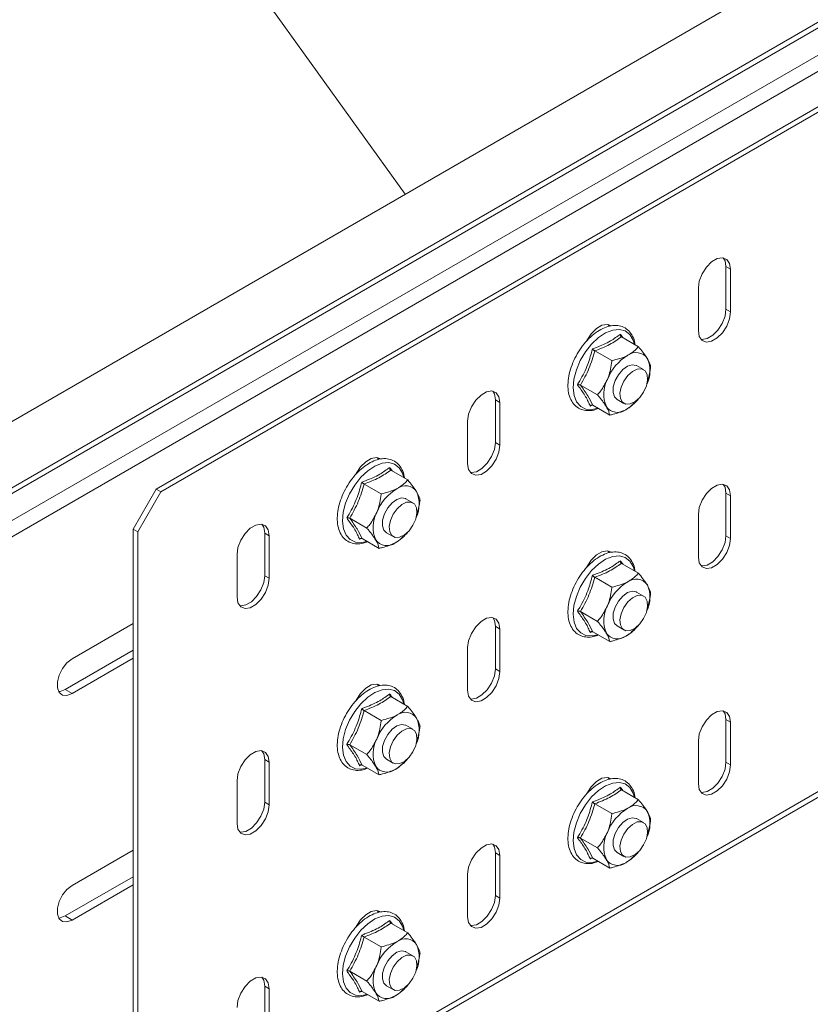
# Model space of a CAD drawing. Header units: millimetres. Extents: x -494 to 3219, y -845 to 19.
# Tile 9 of 21: x 1953 to 2074, y -728 to -578. Entities that reach past the tile are written whole.
import ezdxf

# ---------------------------------------------------------------- set-up
doc = ezdxf.new("R2010")
doc.units = ezdxf.units.MM

msp = doc.modelspace()

# ---------------------------------------------------------------- linework, layer by layer
at = {"color": 7, "linetype": 'Continuous', "lineweight": 15}
for p, q in [((1953.15, -522.85), (2011.6, -604.31)), ((2072.58, -569.11), (1875.06, -683.14)), ((2075.44, -590.62), (1973.46, -649.49)), ((2076.15, -591.03), (1974.17, -649.89)), ((2060.79, -615.4), (2060.79, -621.94)), ((2061.5, -615.81), (2061.5, -622.34)), ((2056.55, -625.2), (2056.55, -618.67)), ((2042.71, -624.27), (2042.88, -624.53)), ((2044.76, -626.17), (2047.37, -627.68)), ((2040.68, -628.31), (2043.29, -629.81)), ((2048.15, -631.18), (2047.09, -630.56)), ((2038.48, -633.55), (2041.09, -635.06)), ((2048.9, -632.7), (2048.91, -632.65)), ((2025.44, -635.81), (2025.44, -642.35)), ((2026.14, -636.22), (2026.14, -642.75)), ((2040.3, -636.63), (2039.98, -636.77)), ((2040.36, -636.65), (2042.96, -638.16)), ((2044.09, -635.76), (2045.15, -636.37)), ((2046.7, -636.4), (2046.84, -636.26)), ((2021.19, -645.61), (2021.19, -639.08)), ((2007.35, -644.68), (2007.52, -644.94)), ((2009.41, -646.58), (2012.01, -648.09)), ((2005.33, -648.72), (2007.93, -650.22)), ((1969.93, -655.61), (1973.46, -649.49)), ((1974.17, -649.89), (1970.64, -656.02)), ((1973.46, -649.49), (1974.17, -649.89)), ((2060.79, -650.11), (2060.79, -656.64)), ((2012.79, -651.59), (2011.73, -650.97)), ((2061.5, -650.52), (2061.5, -657.05)), ((2013.54, -653.11), (2013.55, -653.06)), ((2003.13, -653.96), (2005.73, -655.47)), ((2056.55, -659.9), (2056.55, -653.37)), ((1970.64, -656.02), (1969.93, -655.61)), ((1969.93, -755.64), (1969.93, -655.61)), ((1970.64, -756.04), (1970.64, -656.02)), ((1990.08, -656.22), (1990.08, -662.76)), ((2008.73, -656.17), (2009.8, -656.78)), ((1990.79, -656.63), (1990.79, -663.16)), ((2004.94, -657.04), (2004.63, -657.18)), ((2005, -657.06), (2007.61, -658.57)), ((2011.34, -656.82), (2011.49, -656.67)), ((2042.71, -658.98), (2042.88, -659.23)), ((1985.84, -666.02), (1985.84, -659.49)), ((2044.76, -660.87), (2047.37, -662.38)), ((2040.68, -663.01), (2043.29, -664.52)), ((2048.15, -665.88), (2047.09, -665.27)), ((2038.48, -668.25), (2041.09, -669.76)), ((2048.9, -667.4), (2048.91, -667.36)), ((1969.93, -670.1), (1960.57, -675.51)), ((2025.44, -670.52), (2025.44, -677.05)), ((2026.14, -670.93), (2026.14, -677.46)), ((2040.3, -671.34), (2039.98, -671.47)), ((2040.36, -671.36), (2042.96, -672.86)), ((2044.09, -670.46), (2045.15, -671.07)), ((2046.7, -671.11), (2046.84, -670.96)), ((1959.51, -680.2), (1969.93, -674.19)), ((2021.19, -680.32), (2021.19, -673.78)), ((1960.57, -680.81), (1969.93, -675.41)), ((2007.35, -679.39), (2007.52, -679.64)), ((2009.41, -681.28), (2012.01, -682.79)), ((2005.33, -683.42), (2007.93, -684.93)), ((2060.79, -684.81), (2060.79, -691.34)), ((2012.79, -686.29), (2011.73, -685.68)), ((2061.5, -685.22), (2061.5, -691.75)), ((2013.54, -687.81), (2013.55, -687.77)), ((2003.13, -688.66), (2005.73, -690.17)), ((2056.55, -694.61), (2056.55, -688.08)), ((1990.08, -690.93), (1990.08, -697.46)), ((2008.73, -690.87), (2009.8, -691.48)), ((1990.79, -691.34), (1990.79, -697.87)), ((2004.94, -691.75), (2004.63, -691.88)), ((2005, -691.77), (2007.61, -693.27)), ((2011.34, -691.52), (2011.49, -691.37)), ((2042.71, -693.68), (2042.88, -693.94)), ((1985.84, -700.73), (1985.84, -694.19)), ((1970.12, -757.19), (2075.48, -696.37)), ((2044.76, -695.58), (2047.37, -697.08)), ((2040.68, -697.72), (2043.29, -699.22)), ((2048.15, -700.58), (2047.09, -699.97)), ((2038.48, -702.96), (2041.09, -704.46)), ((2048.9, -702.1), (2048.91, -702.06)), ((1969.93, -704.81), (1960.57, -710.21)), ((2025.44, -705.22), (2025.44, -711.75)), ((2026.14, -705.63), (2026.14, -712.16)), ((2040.3, -706.04), (2039.98, -706.17)), ((2044.09, -705.17), (2045.15, -705.78)), ((2046.7, -705.81), (2046.84, -705.66)), ((2040.36, -706.06), (2042.96, -707.56)), ((1959.51, -714.9), (1969.93, -708.89)), ((2021.19, -715.02), (2021.19, -708.49)), ((1960.57, -715.52), (1969.93, -710.11)), ((2007.35, -714.09), (2007.52, -714.35)), ((2009.41, -715.99), (2012.01, -717.49)), ((2005.33, -718.13), (2007.93, -719.63)), ((2012.79, -720.99), (2011.73, -720.38)), ((2013.54, -722.51), (2013.55, -722.47)), ((2003.13, -723.37), (2005.73, -724.87)), ((1990.08, -725.63), (1990.08, -732.16)), ((2008.73, -725.58), (2009.8, -726.19)), ((1990.79, -726.04), (1990.79, -732.57)), ((2004.94, -726.45), (2004.63, -726.58)), ((2005, -726.47), (2007.61, -727.97)), ((2011.34, -726.22), (2011.49, -726.07))]:
    msp.add_line(p, q, dxfattribs=at)
at = {"color": 7, "linetype": 'Continuous', "lineweight": 0}
for p, q in [((1880.12, -690.38), (2075.54, -577.57)), ((1879.22, -691.81), (2075.01, -578.78)), ((1880.28, -695.34), (2075.64, -582.57)), ((1881.2, -697.28), (2076.17, -584.73)), ((2060.79, -615.4), (2061.5, -615.81)), ((2060.79, -621.94), (2061.5, -622.34)), ((2025.44, -635.81), (2026.14, -636.22)), ((2025.44, -642.35), (2026.14, -642.75)), ((2060.79, -650.11), (2061.5, -650.52)), ((1990.08, -656.22), (1990.79, -656.63)), ((2060.79, -656.64), (2061.5, -657.05)), ((1990.08, -662.76), (1990.79, -663.16)), ((2025.44, -670.52), (2026.14, -670.93)), ((2025.44, -677.05), (2026.14, -677.46)), ((1959.51, -680.2), (1960.57, -680.81)), ((2060.79, -684.81), (2061.5, -685.22)), ((1990.08, -690.93), (1990.79, -691.34)), ((2060.79, -691.34), (2061.5, -691.75)), ((2076, -695.22), (1970.64, -756.04)), ((1990.08, -697.46), (1990.79, -697.87)), ((2025.44, -705.22), (2026.14, -705.63)), ((2025.44, -711.75), (2026.14, -712.16)), ((1959.51, -714.9), (1960.57, -715.52)), ((1990.08, -725.63), (1990.79, -726.04))]:
    msp.add_line(p, q, dxfattribs=at)
at = {"color": 7, "linetype": 'Continuous', "lineweight": 15, "flags": 128}
for points in [[(2056.55, -618.67), (2056.7, -617.61), (2057.13, -616.5), (2057.79, -615.48), (2058.59, -614.67), (2059.45, -614.18), (2060.26, -614.05), (2060.92, -614.31), (2061.35, -614.92), (2061.5, -615.81)], [(2060.38, -614.07), (2060.64, -614.51), (2060.79, -615.4)], [(2061.5, -622.34), (2061.35, -623.41), (2060.92, -624.52), (2060.26, -625.53), (2059.45, -626.34), (2058.59, -626.84), (2057.79, -626.96), (2057.13, -626.7), (2056.7, -626.09), (2056.55, -625.2)], [(2060.79, -621.94), (2060.64, -623), (2060.21, -624.11), (2059.56, -625.13), (2058.75, -625.93), (2057.89, -626.43), (2057.08, -626.55), (2056.96, -626.54)], [(2039.39, -626.82), (2039.45, -626.7), (2040.11, -625.69), (2040.92, -624.88), (2041.78, -624.38), (2042.58, -624.26), (2043.1, -624.41)], [(2047.09, -630.56), (2047.03, -630.53), (2046.41, -630.43), (2045.69, -630.66), (2044.96, -631.19), (2044.3, -631.96), (2043.8, -632.87), (2043.52, -633.82), (2043.49, -634.69), (2043.71, -635.38), (2044.09, -635.76)], [(2047.56, -635.46), (2046.85, -636.09), (2046.12, -636.45), (2045.45, -636.49), (2044.92, -636.19), (2044.61, -635.61), (2044.54, -634.8), (2044.72, -633.87), (2045.14, -632.93), (2045.74, -632.09), (2046.45, -631.45), (2047.18, -631.1), (2047.85, -631.06), (2048.38, -631.35), (2048.69, -631.94), (2048.77, -632.74), (2048.58, -633.67), (2048.16, -634.62), (2047.56, -635.46)], [(2021.19, -639.08), (2021.34, -638.02), (2021.77, -636.91), (2022.43, -635.89), (2023.24, -635.08), (2024.1, -634.59), (2024.91, -634.46), (2025.57, -634.72), (2025.99, -635.33), (2026.14, -636.22)], [(2025.03, -634.48), (2025.29, -634.92), (2025.44, -635.81)], [(2025.44, -642.35), (2025.29, -643.41), (2024.86, -644.52), (2024.2, -645.54), (2023.39, -646.34), (2022.53, -646.84), (2021.72, -646.96), (2021.6, -646.95)], [(2026.14, -642.75), (2025.99, -643.82), (2025.57, -644.93), (2024.91, -645.94), (2024.1, -646.75), (2023.24, -647.25), (2022.43, -647.37), (2021.77, -647.11), (2021.34, -646.5), (2021.19, -645.61)], [(2004.04, -647.23), (2004.1, -647.11), (2004.75, -646.1), (2005.56, -645.29), (2006.42, -644.79), (2007.23, -644.67), (2007.74, -644.82)], [(2056.55, -653.37), (2056.7, -652.31), (2057.13, -651.2), (2057.79, -650.18), (2058.59, -649.38), (2059.45, -648.88), (2060.26, -648.75), (2060.92, -649.01), (2061.35, -649.62), (2061.5, -650.52)], [(2060.38, -648.77), (2060.64, -649.22), (2060.79, -650.11)], [(2011.73, -650.97), (2011.67, -650.94), (2011.05, -650.84), (2010.33, -651.07), (2009.6, -651.6), (2008.95, -652.37), (2008.45, -653.28), (2008.16, -654.23), (2008.13, -655.1), (2008.35, -655.79), (2008.73, -656.17)], [(2012.21, -655.87), (2011.5, -656.5), (2010.76, -656.86), (2010.09, -656.9), (2009.57, -656.6), (2009.25, -656.02), (2009.18, -655.21), (2009.36, -654.28), (2009.78, -653.34), (2010.38, -652.5), (2011.09, -651.86), (2011.83, -651.51), (2012.5, -651.47), (2013.02, -651.76), (2013.34, -652.35), (2013.41, -653.15), (2013.23, -654.08), (2012.81, -655.03), (2012.21, -655.87)], [(1985.84, -659.49), (1985.99, -658.43), (1986.42, -657.32), (1987.08, -656.3), (1987.88, -655.49), (1988.74, -655), (1989.55, -654.87), (1990.21, -655.13), (1990.64, -655.74), (1990.79, -656.63)], [(1989.67, -654.89), (1989.93, -655.33), (1990.08, -656.22)], [(2061.5, -657.05), (2061.35, -658.11), (2060.92, -659.22), (2060.26, -660.24), (2059.45, -661.04), (2058.59, -661.54), (2057.79, -661.67), (2057.13, -661.41), (2056.7, -660.8), (2056.55, -659.9)], [(2060.79, -656.64), (2060.64, -657.7), (2060.21, -658.81), (2059.56, -659.83), (2058.75, -660.63), (2057.89, -661.13), (2057.08, -661.26), (2056.96, -661.24)], [(2039.39, -661.53), (2039.45, -661.41), (2040.11, -660.39), (2040.92, -659.58), (2041.78, -659.09), (2042.58, -658.96), (2043.1, -659.12)], [(1990.79, -663.16), (1990.64, -664.23), (1990.21, -665.34), (1989.55, -666.35), (1988.74, -667.16), (1987.88, -667.66), (1987.08, -667.78), (1986.42, -667.53), (1985.99, -666.91), (1985.84, -666.02)], [(1990.08, -662.76), (1989.93, -663.82), (1989.5, -664.93), (1988.84, -665.95), (1988.04, -666.75), (1987.18, -667.25), (1986.37, -667.37), (1986.25, -667.36)], [(2047.09, -665.27), (2047.03, -665.23), (2046.41, -665.13), (2045.69, -665.36), (2044.96, -665.89), (2044.3, -666.66), (2043.8, -667.58), (2043.52, -668.52), (2043.49, -669.39), (2043.71, -670.08), (2044.09, -670.46)], [(2047.56, -670.16), (2046.85, -670.8), (2046.12, -671.15), (2045.45, -671.19), (2044.92, -670.9), (2044.61, -670.31), (2044.54, -669.51), (2044.72, -668.58), (2045.14, -667.63), (2045.74, -666.79), (2046.45, -666.16), (2047.18, -665.8), (2047.85, -665.76), (2048.38, -666.06), (2048.69, -666.64), (2048.77, -667.45), (2048.58, -668.38), (2048.16, -669.32), (2047.56, -670.16)], [(2021.19, -673.78), (2021.34, -672.72), (2021.77, -671.61), (2022.43, -670.59), (2023.24, -669.79), (2024.1, -669.29), (2024.91, -669.16), (2025.57, -669.42), (2025.99, -670.03), (2026.14, -670.93)], [(2025.03, -669.18), (2025.29, -669.63), (2025.44, -670.52)], [(1960.57, -675.51), (1959.78, -676.12), (1959.09, -676.98), (1958.58, -677.98), (1958.31, -679.01), (1958.31, -679.93), (1958.58, -680.64), (1959.09, -681.05), (1959.78, -681.11), (1960.57, -680.81)], [(2025.44, -677.05), (2025.29, -678.11), (2024.86, -679.22), (2024.2, -680.24), (2023.39, -681.04), (2022.53, -681.54), (2021.72, -681.67), (2021.6, -681.65)], [(2026.14, -677.46), (2025.99, -678.52), (2025.57, -679.63), (2024.91, -680.65), (2024.1, -681.45), (2023.24, -681.95), (2022.43, -682.08), (2021.77, -681.82), (2021.34, -681.21), (2021.19, -680.32)], [(1958.5, -680.51), (1958.72, -680.5), (1959.51, -680.2)], [(2004.04, -681.94), (2004.1, -681.82), (2004.75, -680.8), (2005.56, -679.99), (2006.42, -679.5), (2007.23, -679.37), (2007.74, -679.53)], [(2056.55, -688.08), (2056.7, -687.01), (2057.13, -685.9), (2057.79, -684.89), (2058.59, -684.08), (2059.45, -683.58), (2060.26, -683.46), (2060.92, -683.72), (2061.35, -684.33), (2061.5, -685.22)], [(2060.38, -683.47), (2060.64, -683.92), (2060.79, -684.81)], [(2011.73, -685.68), (2011.67, -685.64), (2011.05, -685.54), (2010.33, -685.77), (2009.6, -686.3), (2008.95, -687.07), (2008.45, -687.99), (2008.16, -688.93), (2008.13, -689.8), (2008.35, -690.49), (2008.73, -690.87)], [(2012.21, -690.57), (2011.5, -691.21), (2010.76, -691.56), (2010.09, -691.6), (2009.57, -691.31), (2009.25, -690.72), (2009.18, -689.92), (2009.36, -688.99), (2009.78, -688.04), (2010.38, -687.2), (2011.09, -686.57), (2011.83, -686.21), (2012.5, -686.17), (2013.02, -686.47), (2013.34, -687.05), (2013.41, -687.86), (2013.23, -688.79), (2012.81, -689.73), (2012.21, -690.57)], [(1985.84, -694.19), (1985.99, -693.13), (1986.42, -692.02), (1987.08, -691), (1987.88, -690.2), (1988.74, -689.7), (1989.55, -689.57), (1990.21, -689.83), (1990.64, -690.44), (1990.79, -691.34)], [(1989.67, -689.59), (1989.93, -690.04), (1990.08, -690.93)], [(2061.5, -691.75), (2061.35, -692.81), (2060.92, -693.92), (2060.26, -694.94), (2059.45, -695.75), (2058.59, -696.24), (2057.79, -696.37), (2057.13, -696.11), (2056.7, -695.5), (2056.55, -694.61)], [(2060.79, -691.34), (2060.64, -692.41), (2060.21, -693.51), (2059.56, -694.53), (2058.75, -695.34), (2057.89, -695.83), (2057.08, -695.96), (2056.96, -695.94)], [(2039.39, -696.23), (2039.45, -696.11), (2040.11, -695.09), (2040.92, -694.29), (2041.78, -693.79), (2042.58, -693.66), (2043.1, -693.82)], [(1990.79, -697.87), (1990.64, -698.93), (1990.21, -700.04), (1989.55, -701.06), (1988.74, -701.86), (1987.88, -702.36), (1987.08, -702.49), (1986.42, -702.23), (1985.99, -701.62), (1985.84, -700.73)], [(1990.08, -697.46), (1989.93, -698.52), (1989.5, -699.63), (1988.84, -700.65), (1988.04, -701.45), (1987.18, -701.95), (1986.37, -702.08), (1986.25, -702.06)], [(2047.09, -699.97), (2047.03, -699.94), (2046.41, -699.84), (2045.69, -700.06), (2044.96, -700.6), (2044.3, -701.36), (2043.8, -702.28), (2043.52, -703.23), (2043.49, -704.1), (2043.71, -704.78), (2044.09, -705.17)], [(2047.56, -704.86), (2046.85, -705.5), (2046.12, -705.86), (2045.45, -705.89), (2044.92, -705.6), (2044.61, -705.01), (2044.54, -704.21), (2044.72, -703.28), (2045.14, -702.34), (2045.74, -701.5), (2046.45, -700.86), (2047.18, -700.5), (2047.85, -700.47), (2048.38, -700.76), (2048.69, -701.34), (2048.77, -702.15), (2048.58, -703.08), (2048.16, -704.02), (2047.56, -704.86)], [(2021.19, -708.49), (2021.34, -707.42), (2021.77, -706.31), (2022.43, -705.3), (2023.24, -704.49), (2024.1, -703.99), (2024.91, -703.87), (2025.57, -704.13), (2025.99, -704.74), (2026.14, -705.63)], [(2025.03, -703.88), (2025.29, -704.33), (2025.44, -705.22)], [(1960.57, -710.21), (1959.78, -710.82), (1959.09, -711.68), (1958.58, -712.69), (1958.31, -713.71), (1958.31, -714.63), (1958.58, -715.34), (1959.09, -715.75), (1959.78, -715.81), (1960.57, -715.52)], [(2025.44, -711.75), (2025.29, -712.82), (2024.86, -713.92), (2024.2, -714.94), (2023.39, -715.75), (2022.53, -716.24), (2021.72, -716.37), (2021.6, -716.35)], [(2026.14, -712.16), (2025.99, -713.22), (2025.57, -714.33), (2024.91, -715.35), (2024.1, -716.16), (2023.24, -716.65), (2022.43, -716.78), (2021.77, -716.52), (2021.34, -715.91), (2021.19, -715.02)], [(1958.5, -715.22), (1958.72, -715.2), (1959.51, -714.9)], [(2004.04, -716.64), (2004.1, -716.52), (2004.75, -715.5), (2005.56, -714.7), (2006.42, -714.2), (2007.23, -714.07), (2007.74, -714.23)], [(2011.73, -720.38), (2011.67, -720.35), (2011.05, -720.25), (2010.33, -720.47), (2009.6, -721.01), (2008.95, -721.77), (2008.45, -722.69), (2008.16, -723.64), (2008.13, -724.51), (2008.35, -725.19), (2008.73, -725.58)], [(2012.21, -725.27), (2011.5, -725.91), (2010.76, -726.27), (2010.09, -726.3), (2009.57, -726.01), (2009.25, -725.43), (2009.18, -724.62), (2009.36, -723.69), (2009.78, -722.75), (2010.38, -721.91), (2011.09, -721.27), (2011.83, -720.91), (2012.5, -720.88), (2013.02, -721.17), (2013.34, -721.75), (2013.41, -722.56), (2013.23, -723.49), (2012.81, -724.43), (2012.21, -725.27)], [(1985.84, -728.9), (1985.99, -727.83), (1986.42, -726.72), (1987.08, -725.71), (1987.88, -724.9), (1988.74, -724.4), (1989.55, -724.28), (1990.21, -724.54), (1990.64, -725.15), (1990.79, -726.04)], [(1989.67, -724.29), (1989.93, -724.74), (1990.08, -725.63)]]:
    msp.add_lwpolyline(points, dxfattribs=at)
at = {"color": 7, "linetype": 'Continuous', "lineweight": 0, "flags": 128}
for points in [[(2046.78, -627.34), (2046.57, -626.65), (2046.07, -625.81), (2045.35, -625.26), (2044.45, -625.03), (2043.43, -625.13), (2042.34, -625.55), (2041.24, -626.27), (2040.19, -627.26), (2039.24, -628.46), (2038.44, -629.81), (2037.85, -631.23), (2037.48, -632.64), (2037.37, -633.98), (2037.51, -635.16), (2037.9, -636.13), (2038.52, -636.83), (2039.33, -637.22), (2040.3, -637.29), (2041.14, -637.1)], [(2011.42, -647.75), (2011.22, -647.06), (2010.71, -646.22), (2009.99, -645.67), (2009.1, -645.44), (2008.08, -645.54), (2006.99, -645.96), (2005.89, -646.68), (2004.83, -647.67), (2003.88, -648.87), (2003.09, -650.22), (2002.49, -651.64), (2002.13, -653.05), (2002.01, -654.39), (2002.16, -655.57), (2002.55, -656.54), (2003.16, -657.24), (2003.98, -657.63), (2004.94, -657.7), (2005.78, -657.51)], [(2046.78, -662.04), (2046.57, -661.35), (2046.07, -660.51), (2045.35, -659.96), (2044.45, -659.73), (2043.43, -659.83), (2042.34, -660.25), (2041.24, -660.98), (2040.19, -661.97), (2039.24, -663.17), (2038.44, -664.51), (2037.85, -665.93), (2037.48, -667.34), (2037.37, -668.68), (2037.51, -669.86), (2037.9, -670.83), (2038.52, -671.53), (2039.33, -671.92), (2040.3, -671.99), (2041.14, -671.81)], [(2011.42, -682.45), (2011.22, -681.76), (2010.71, -680.92), (2009.99, -680.37), (2009.1, -680.14), (2008.08, -680.24), (2006.99, -680.66), (2005.89, -681.39), (2004.83, -682.38), (2003.88, -683.58), (2003.09, -684.92), (2002.49, -686.34), (2002.13, -687.75), (2002.01, -689.09), (2002.16, -690.27), (2002.55, -691.24), (2003.16, -691.94), (2003.98, -692.33), (2004.94, -692.4), (2005.78, -692.22)], [(2046.78, -696.74), (2046.57, -696.06), (2046.07, -695.22), (2045.35, -694.67), (2044.45, -694.43), (2043.43, -694.53), (2042.34, -694.95), (2041.24, -695.68), (2040.19, -696.67), (2039.24, -697.87), (2038.44, -699.21), (2037.85, -700.63), (2037.48, -702.05), (2037.37, -703.38), (2037.51, -704.56), (2037.9, -705.53), (2038.52, -706.23), (2039.33, -706.63), (2040.3, -706.69), (2041.14, -706.51)], [(2011.42, -717.15), (2011.22, -716.47), (2010.71, -715.63), (2009.99, -715.08), (2009.1, -714.84), (2008.08, -714.94), (2006.99, -715.36), (2005.89, -716.09), (2004.83, -717.08), (2003.88, -718.28), (2003.09, -719.62), (2002.49, -721.04), (2002.13, -722.46), (2002.01, -723.79), (2002.16, -724.97), (2002.55, -725.94), (2003.16, -726.64), (2003.98, -727.04), (2004.94, -727.1), (2005.78, -726.92)]]:
    msp.add_lwpolyline(points, dxfattribs=at)
at = {"color": 7, "linetype": 'Continuous', "lineweight": 15}
for centre, radius, start, end in [((2049.57, -635.42), 7.48, 120.7134, 158.5051), ((2047.01, -630.68), 2.11, 35.0953, 126.5294), ((2044.35, -631.37), 4.78, 334.2604, 23.4073), ((2046.92, -634.94), 4.86, 152.3518, 203.2134), ((2042.32, -631.76), 6.38, 299.1537, 322.2252), ((2044.17, -635.64), 2.11, 215.0942, 306.5299), ((2014.22, -655.83), 7.48, 120.7131, 158.5056), ((2011.65, -651.09), 2.11, 35.095, 126.5297), ((2008.99, -651.78), 4.78, 334.2613, 23.407), ((2011.56, -655.35), 4.86, 152.352, 203.2127), ((2006.96, -652.17), 6.38, 299.1538, 322.2252), ((2008.82, -656.05), 2.11, 215.0948, 306.5298), ((2049.57, -670.12), 7.48, 120.7135, 158.5051), ((2047.01, -665.39), 2.11, 35.0953, 126.5293), ((2044.35, -666.07), 4.78, 334.2604, 23.4073), ((2046.92, -669.64), 4.86, 152.3519, 203.2133), ((2042.32, -666.46), 6.38, 299.1534, 322.2256), ((2044.17, -670.34), 2.11, 215.0943, 306.5297), ((2014.22, -690.53), 7.48, 120.7132, 158.5055), ((2011.65, -685.8), 2.11, 35.095, 126.5296), ((2008.99, -686.48), 4.78, 334.2613, 23.407), ((2011.56, -690.05), 4.86, 152.3521, 203.2126), ((2006.96, -686.87), 6.38, 299.1535, 322.2257), ((2008.82, -690.75), 2.11, 215.095, 306.5297), ((2049.57, -704.83), 7.48, 120.7135, 158.5051), ((2047.01, -700.09), 2.11, 35.0953, 126.5294), ((2044.35, -700.77), 4.78, 334.2604, 23.4073), ((2046.92, -704.34), 4.86, 152.3519, 203.2133), ((2042.32, -701.17), 6.38, 299.1535, 322.2255), ((2044.17, -705.05), 2.11, 215.0944, 306.5297), ((2014.22, -725.24), 7.48, 120.7132, 158.5055), ((2011.65, -720.5), 2.11, 35.095, 126.5297), ((2008.99, -721.19), 4.78, 334.2613, 23.407), ((2011.56, -724.75), 4.86, 152.3521, 203.2126), ((2006.96, -721.58), 6.38, 299.1536, 322.2256), ((2008.82, -725.46), 2.11, 215.095, 306.5296)]:
    msp.add_arc(centre, radius, start, end, dxfattribs=at)
for points, knots in [([(2046.85, -627.38), (2046.84, -627.3), (2046.81, -626.82), (2046.51, -626.07), (2045.93, -625.21), (2045.13, -624.65), (2044.21, -624.39), (2043.21, -624.42), (2042.15, -624.73), (2041.07, -625.32), (2040.01, -626.16), (2039.02, -627.22), (2038.16, -628.44), (2037.44, -629.76), (2036.92, -631.14), (2036.61, -632.52), (2036.52, -633.83), (2036.68, -635.03), (2037.09, -636.05), (2037.74, -636.84), (2038.57, -637.33), (2039.52, -637.51), (2040.41, -637.45), (2040.98, -637.23), (2041.2, -637.14)], [0, 0, 0, 0, 0.008911, 0.0586, 0.107518, 0.154583, 0.200247, 0.245911, 0.292944, 0.341364, 0.390356, 0.439302, 0.488145, 0.536955, 0.585826, 0.634847, 0.684132, 0.73374, 0.783353, 0.831901, 0.878512, 0.924101, 0.970001, 1, 1, 1, 1]), ([(2044.61, -625.75), (2044.61, -625.75), (2044.6, -625.8), (2044.6, -625.89), (2044.63, -626.01), (2044.68, -626.11), (2044.73, -626.15), (2044.76, -626.17)], [0, 0, 0, 0, 0.007926, 0.267524, 0.52859, 0.763802, 1, 1, 1, 1]), ([(2044.61, -625.75), (2044.72, -625.9), (2044.86, -626.09), (2044.97, -626.27), (2045, -626.31)], [0, 0, 0, 0, 0.771665, 1, 1, 1, 1]), ([(2040.32, -628), (2040.32, -628), (2040.35, -628.03), (2040.4, -628.09), (2040.5, -628.18), (2040.59, -628.25), (2040.65, -628.29), (2040.68, -628.31)], [0, 0, 0, 0, 0.0079241, 0.2675293, 0.5285906, 0.7637955, 1, 1, 1, 1]), ([(2043.29, -629.81), (2044.08, -629.61), (2044.97, -629.39), (2045.68, -629.03), (2045.75, -628.99)], [0, 0, 0, 0, 0.8960397, 1, 1, 1, 1]), ([(2045.75, -628.99), (2046.25, -628.66), (2046.88, -628.26), (2047.29, -627.77), (2047.37, -627.68)], [0, 0, 0, 0, 0.8014607, 1, 1, 1, 1]), ([(2047.37, -627.68), (2047.84, -628.24), (2048.36, -628.88), (2048.69, -629.42), (2048.73, -629.47)], [0, 0, 0, 0, 0.896036, 1, 1, 1, 1]), ([(2042.61, -632.68), (2042.67, -632.55), (2043.01, -631.67), (2043.2, -630.68), (2043.28, -629.85), (2043.29, -629.81)], [0, 0, 0, 0, 0.148488, 0.96557, 1, 1, 1, 1]), ([(2048.73, -629.47), (2048.93, -629.86), (2049.18, -630.35), (2049.23, -630.71), (2049.24, -630.78)], [0, 0, 0, 0, 0.801459, 1, 1, 1, 1]), ([(2048.85, -632.66), (2049.01, -632.07), (2049.18, -631.45), (2049.24, -630.81), (2049.24, -630.78)], [0, 0, 0, 0, 0.9470705, 1, 1, 1, 1]), ([(2038.01, -633.51), (2038.01, -633.51), (2038.05, -633.5), (2038.14, -633.48), (2038.27, -633.49), (2038.39, -633.51), (2038.45, -633.54), (2038.48, -633.55)], [0, 0, 0, 0, 0.007894, 0.26754, 0.528589, 0.76379, 1, 1, 1, 1]), ([(2041.09, -635.06), (2041.24, -634.87), (2041.84, -634.17), (2042.29, -633.31), (2042.61, -632.68)], [0, 0, 0, 0, 0.2632538, 1, 1, 1, 1]), ([(2042.45, -636.85), (2042.14, -636.39), (2041.74, -635.82), (2041.2, -635.18), (2041.09, -635.06)], [0, 0, 0, 0, 0.8014599, 1, 1, 1, 1]), ([(2040.36, -636.65), (2040.33, -636.64), (2040.27, -636.62), (2040.17, -636.63), (2040.07, -636.68), (2040.01, -636.73), (2039.98, -636.77), (2039.98, -636.77)], [0, 0, 0, 0, 0.236198, 0.47141, 0.732476, 0.992074, 1, 1, 1, 1]), ([(2046.65, -636.35), (2046.36, -636.66), (2046.02, -637.02), (2045.5, -637.29), (2045.43, -637.33)], [0, 0, 0, 0, 0.861219, 1, 1, 1, 1]), ([(2042.96, -638.16), (2042.88, -637.81), (2042.79, -637.43), (2042.48, -636.91), (2042.45, -636.85)], [0, 0, 0, 0, 0.896036, 1, 1, 1, 1]), ([(2045.43, -637.33), (2044.81, -637.59), (2044.04, -637.92), (2043.14, -638.12), (2042.96, -638.16)], [0, 0, 0, 0, 0.8014607, 1, 1, 1, 1]), ([(2011.49, -647.79), (2011.49, -647.71), (2011.46, -647.23), (2011.15, -646.48), (2010.58, -645.62), (2009.78, -645.06), (2008.85, -644.8), (2007.85, -644.83), (2006.8, -645.14), (2005.72, -645.73), (2004.65, -646.57), (2003.67, -647.63), (2002.8, -648.85), (2002.09, -650.18), (2001.56, -651.56), (2001.25, -652.93), (2001.17, -654.24), (2001.33, -655.44), (2001.74, -656.46), (2002.38, -657.25), (2003.22, -657.74), (2004.16, -657.92), (2005.05, -657.86), (2005.62, -657.64), (2005.85, -657.55)], [0, 0, 0, 0, 0.008911, 0.0586, 0.107518, 0.154583, 0.200247, 0.245912, 0.292944, 0.341364, 0.390355, 0.439302, 0.488145, 0.536955, 0.585826, 0.634847, 0.684132, 0.73374, 0.783353, 0.8319, 0.878512, 0.9241, 0.970001, 1, 1, 1, 1]), ([(2009.25, -646.16), (2009.36, -646.31), (2009.5, -646.5), (2009.62, -646.68), (2009.64, -646.72)], [0, 0, 0, 0, 0.771679, 1, 1, 1, 1]), ([(2009.25, -646.16), (2009.25, -646.16), (2009.25, -646.21), (2009.25, -646.3), (2009.27, -646.42), (2009.33, -646.52), (2009.38, -646.56), (2009.41, -646.58)], [0, 0, 0, 0, 0.007897, 0.267527, 0.528598, 0.763798, 1, 1, 1, 1]), ([(2004.97, -648.41), (2004.97, -648.41), (2004.99, -648.44), (2005.05, -648.5), (2005.14, -648.59), (2005.24, -648.66), (2005.3, -648.7), (2005.33, -648.72)], [0, 0, 0, 0, 0.007924, 0.267525, 0.528602, 0.763804, 1, 1, 1, 1]), ([(2010.4, -649.4), (2010.9, -649.07), (2011.53, -648.67), (2011.93, -648.18), (2012.01, -648.09)], [0, 0, 0, 0, 0.801463, 1, 1, 1, 1]), ([(2012.01, -648.09), (2012.48, -648.66), (2013.01, -649.29), (2013.34, -649.83), (2013.37, -649.88)], [0, 0, 0, 0, 0.896036, 1, 1, 1, 1]), ([(2007.26, -653.09), (2007.31, -652.96), (2007.66, -652.08), (2007.84, -651.09), (2007.93, -650.26), (2007.93, -650.22)], [0, 0, 0, 0, 0.148483, 0.965575, 1, 1, 1, 1]), ([(2007.93, -650.22), (2008.73, -650.02), (2009.62, -649.8), (2010.32, -649.44), (2010.4, -649.4)], [0, 0, 0, 0, 0.8960397, 1, 1, 1, 1]), ([(2013.37, -649.88), (2013.57, -650.27), (2013.82, -650.76), (2013.88, -651.12), (2013.89, -651.19)], [0, 0, 0, 0, 0.801463, 1, 1, 1, 1]), ([(2013.49, -653.07), (2013.65, -652.48), (2013.82, -651.86), (2013.88, -651.22), (2013.89, -651.19)], [0, 0, 0, 0, 0.947078, 1, 1, 1, 1]), ([(2005.73, -655.47), (2005.89, -655.28), (2006.49, -654.58), (2006.93, -653.72), (2007.26, -653.09)], [0, 0, 0, 0, 0.2632538, 1, 1, 1, 1]), ([(2002.65, -653.92), (2002.66, -653.92), (2002.7, -653.91), (2002.78, -653.89), (2002.91, -653.9), (2003.03, -653.92), (2003.1, -653.95), (2003.13, -653.96)], [0, 0, 0, 0, 0.007949, 0.267531, 0.528611, 0.7638, 1, 1, 1, 1]), ([(2007.09, -657.26), (2006.78, -656.8), (2006.39, -656.23), (2005.84, -655.59), (2005.73, -655.47)], [0, 0, 0, 0, 0.801463, 1, 1, 1, 1]), ([(2005, -657.06), (2004.97, -657.05), (2004.91, -657.03), (2004.81, -657.04), (2004.72, -657.09), (2004.66, -657.14), (2004.63, -657.18), (2004.63, -657.18)], [0, 0, 0, 0, 0.236202, 0.471402, 0.732473, 0.992103, 1, 1, 1, 1]), ([(2007.61, -658.57), (2007.53, -658.22), (2007.44, -657.84), (2007.13, -657.32), (2007.09, -657.26)], [0, 0, 0, 0, 0.896036, 1, 1, 1, 1]), ([(2010.07, -657.74), (2009.46, -658), (2008.69, -658.33), (2007.79, -658.53), (2007.61, -658.57)], [0, 0, 0, 0, 0.801463, 1, 1, 1, 1]), ([(2011.29, -656.76), (2011, -657.07), (2010.66, -657.43), (2010.14, -657.7), (2010.07, -657.74)], [0, 0, 0, 0, 0.861217, 1, 1, 1, 1]), ([(2046.85, -662.08), (2046.84, -662.01), (2046.81, -661.52), (2046.51, -660.77), (2045.93, -659.91), (2045.13, -659.35), (2044.21, -659.09), (2043.21, -659.12), (2042.15, -659.43), (2041.07, -660.02), (2040.01, -660.86), (2039.02, -661.92), (2038.16, -663.14), (2037.44, -664.47), (2036.92, -665.85), (2036.61, -667.22), (2036.52, -668.54), (2036.68, -669.73), (2037.09, -670.75), (2037.74, -671.54), (2038.57, -672.03), (2039.52, -672.22), (2040.41, -672.16), (2040.98, -671.93), (2041.2, -671.84)], [0, 0, 0, 0, 0.0089108, 0.0586003, 0.1075185, 0.1545833, 0.2002466, 0.2459114, 0.2929438, 0.3413636, 0.390356, 0.4393019, 0.4881452, 0.5369551, 0.5858266, 0.6348475, 0.6841324, 0.7337403, 0.7833534, 0.8319006, 0.8785115, 0.9241013, 0.970001, 1, 1, 1, 1]), ([(2044.61, -660.46), (2044.61, -660.46), (2044.6, -660.5), (2044.6, -660.59), (2044.63, -660.71), (2044.68, -660.81), (2044.73, -660.85), (2044.76, -660.87)], [0, 0, 0, 0, 0.007926, 0.26752, 0.528592, 0.763798, 1, 1, 1, 1]), ([(2044.61, -660.46), (2044.72, -660.6), (2044.86, -660.8), (2044.97, -660.97), (2045, -661.01)], [0, 0, 0, 0, 0.771664, 1, 1, 1, 1]), ([(2040.32, -662.7), (2040.32, -662.7), (2040.35, -662.73), (2040.4, -662.79), (2040.5, -662.88), (2040.59, -662.96), (2040.65, -662.99), (2040.68, -663.01)], [0, 0, 0, 0, 0.007924, 0.267534, 0.528595, 0.763796, 1, 1, 1, 1]), ([(2043.29, -664.52), (2044.08, -664.32), (2044.97, -664.09), (2045.68, -663.73), (2045.75, -663.69)], [0, 0, 0, 0, 0.89604, 1, 1, 1, 1]), ([(2045.75, -663.69), (2046.25, -663.37), (2046.88, -662.96), (2047.29, -662.47), (2047.37, -662.38)], [0, 0, 0, 0, 0.8014606, 1, 1, 1, 1]), ([(2047.37, -662.38), (2047.84, -662.95), (2048.36, -663.58), (2048.69, -664.12), (2048.73, -664.17)], [0, 0, 0, 0, 0.896037, 1, 1, 1, 1]), ([(2042.61, -667.38), (2042.67, -667.25), (2043.01, -666.38), (2043.2, -665.38), (2043.28, -664.55), (2043.29, -664.52)], [0, 0, 0, 0, 0.148487, 0.96557, 1, 1, 1, 1]), ([(2048.73, -664.17), (2048.93, -664.57), (2049.18, -665.06), (2049.23, -665.41), (2049.24, -665.48)], [0, 0, 0, 0, 0.801459, 1, 1, 1, 1]), ([(2048.85, -667.36), (2049.01, -666.77), (2049.18, -666.15), (2049.24, -665.51), (2049.24, -665.48)], [0, 0, 0, 0, 0.9470705, 1, 1, 1, 1]), ([(2038.01, -668.21), (2038.01, -668.21), (2038.05, -668.2), (2038.14, -668.19), (2038.27, -668.19), (2038.39, -668.21), (2038.45, -668.24), (2038.48, -668.25)], [0, 0, 0, 0, 0.0078938, 0.2675397, 0.5285888, 0.7637895, 1, 1, 1, 1]), ([(2041.09, -669.76), (2041.24, -669.57), (2041.84, -668.88), (2042.29, -668.02), (2042.61, -667.38)], [0, 0, 0, 0, 0.263254, 1, 1, 1, 1]), ([(2042.45, -671.55), (2042.14, -671.1), (2041.74, -670.52), (2041.2, -669.89), (2041.09, -669.76)], [0, 0, 0, 0, 0.80146, 1, 1, 1, 1]), ([(2040.36, -671.36), (2040.33, -671.34), (2040.27, -671.32), (2040.17, -671.33), (2040.07, -671.38), (2040.01, -671.44), (2039.98, -671.47), (2039.98, -671.47)], [0, 0, 0, 0, 0.236201, 0.471408, 0.73248, 0.992074, 1, 1, 1, 1]), ([(2046.65, -671.06), (2046.36, -671.36), (2046.02, -671.72), (2045.5, -672), (2045.43, -672.04)], [0, 0, 0, 0, 0.861219, 1, 1, 1, 1]), ([(2042.96, -672.86), (2042.88, -672.52), (2042.79, -672.13), (2042.48, -671.61), (2042.45, -671.55)], [0, 0, 0, 0, 0.896037, 1, 1, 1, 1]), ([(2045.43, -672.04), (2044.81, -672.3), (2044.04, -672.62), (2043.14, -672.82), (2042.96, -672.86)], [0, 0, 0, 0, 0.801461, 1, 1, 1, 1]), ([(2011.49, -682.49), (2011.49, -682.42), (2011.46, -681.93), (2011.15, -681.18), (2010.58, -680.32), (2009.78, -679.76), (2008.85, -679.5), (2007.85, -679.53), (2006.8, -679.84), (2005.72, -680.43), (2004.65, -681.27), (2003.67, -682.33), (2002.8, -683.55), (2002.09, -684.88), (2001.56, -686.26), (2001.25, -687.63), (2001.17, -688.95), (2001.33, -690.14), (2001.74, -691.16), (2002.38, -691.95), (2003.22, -692.45), (2004.16, -692.63), (2005.05, -692.57), (2005.62, -692.34), (2005.85, -692.25)], [0, 0, 0, 0, 0.008911, 0.0586, 0.107518, 0.154583, 0.200247, 0.245912, 0.292944, 0.341364, 0.390355, 0.439302, 0.488145, 0.536955, 0.585826, 0.634847, 0.684132, 0.73374, 0.783353, 0.8319, 0.878512, 0.9241, 0.970001, 1, 1, 1, 1]), ([(2009.25, -680.87), (2009.36, -681.01), (2009.5, -681.21), (2009.62, -681.38), (2009.64, -681.42)], [0, 0, 0, 0, 0.771678, 1, 1, 1, 1]), ([(2009.25, -680.87), (2009.25, -680.87), (2009.25, -680.91), (2009.25, -681), (2009.27, -681.12), (2009.33, -681.22), (2009.38, -681.26), (2009.41, -681.28)], [0, 0, 0, 0, 0.007897, 0.267523, 0.528599, 0.763794, 1, 1, 1, 1]), ([(2004.97, -683.11), (2004.97, -683.11), (2004.99, -683.14), (2005.05, -683.2), (2005.14, -683.29), (2005.24, -683.37), (2005.3, -683.4), (2005.33, -683.42)], [0, 0, 0, 0, 0.007924, 0.26753, 0.528607, 0.763804, 1, 1, 1, 1]), ([(2010.4, -684.1), (2010.9, -683.78), (2011.53, -683.37), (2011.93, -682.88), (2012.01, -682.79)], [0, 0, 0, 0, 0.801463, 1, 1, 1, 1]), ([(2012.01, -682.79), (2012.48, -683.36), (2013.01, -683.99), (2013.34, -684.53), (2013.37, -684.58)], [0, 0, 0, 0, 0.8960367, 1, 1, 1, 1]), ([(2007.26, -687.79), (2007.31, -687.66), (2007.66, -686.79), (2007.84, -685.79), (2007.93, -684.96), (2007.93, -684.93)], [0, 0, 0, 0, 0.148482, 0.965575, 1, 1, 1, 1]), ([(2007.93, -684.93), (2008.73, -684.73), (2009.62, -684.5), (2010.32, -684.14), (2010.4, -684.1)], [0, 0, 0, 0, 0.89604, 1, 1, 1, 1]), ([(2013.37, -684.58), (2013.57, -684.98), (2013.82, -685.47), (2013.88, -685.82), (2013.89, -685.89)], [0, 0, 0, 0, 0.8014636, 1, 1, 1, 1]), ([(2013.49, -687.77), (2013.65, -687.18), (2013.82, -686.56), (2013.88, -685.92), (2013.89, -685.89)], [0, 0, 0, 0, 0.947078, 1, 1, 1, 1]), ([(2005.73, -690.17), (2005.89, -689.98), (2006.49, -689.29), (2006.93, -688.43), (2007.26, -687.79)], [0, 0, 0, 0, 0.263254, 1, 1, 1, 1]), ([(2002.65, -688.62), (2002.66, -688.62), (2002.7, -688.61), (2002.78, -688.6), (2002.91, -688.6), (2003.03, -688.62), (2003.1, -688.65), (2003.13, -688.66)], [0, 0, 0, 0, 0.007949, 0.267531, 0.52861, 0.7638, 1, 1, 1, 1]), ([(2007.09, -691.96), (2006.78, -691.51), (2006.39, -690.93), (2005.84, -690.3), (2005.73, -690.17)], [0, 0, 0, 0, 0.801463, 1, 1, 1, 1]), ([(2005, -691.77), (2004.97, -691.75), (2004.91, -691.73), (2004.81, -691.74), (2004.72, -691.79), (2004.66, -691.85), (2004.63, -691.88), (2004.63, -691.88)], [0, 0, 0, 0, 0.236205, 0.471401, 0.732477, 0.992103, 1, 1, 1, 1]), ([(2007.61, -693.27), (2007.53, -692.93), (2007.44, -692.54), (2007.13, -692.02), (2007.09, -691.96)], [0, 0, 0, 0, 0.896037, 1, 1, 1, 1]), ([(2010.07, -692.45), (2009.46, -692.71), (2008.69, -693.03), (2007.79, -693.23), (2007.61, -693.27)], [0, 0, 0, 0, 0.8014626, 1, 1, 1, 1]), ([(2011.29, -691.47), (2011, -691.77), (2010.66, -692.13), (2010.14, -692.41), (2010.07, -692.45)], [0, 0, 0, 0, 0.861217, 1, 1, 1, 1]), ([(2046.85, -696.78), (2046.84, -696.71), (2046.81, -696.22), (2046.51, -695.47), (2045.93, -694.62), (2045.13, -694.05), (2044.21, -693.79), (2043.21, -693.82), (2042.15, -694.14), (2041.07, -694.72), (2040.01, -695.57), (2039.02, -696.62), (2038.16, -697.84), (2037.44, -699.17), (2036.92, -700.55), (2036.61, -701.93), (2036.52, -703.24), (2036.68, -704.43), (2037.09, -705.46), (2037.74, -706.24), (2038.57, -706.74), (2039.52, -706.92), (2040.41, -706.86), (2040.98, -706.63), (2041.2, -706.55)], [0, 0, 0, 0, 0.008911, 0.0586, 0.107518, 0.154583, 0.200247, 0.245911, 0.292944, 0.341364, 0.390356, 0.439302, 0.488145, 0.536955, 0.585827, 0.634848, 0.684132, 0.73374, 0.783353, 0.831901, 0.878512, 0.924101, 0.970001, 1, 1, 1, 1]), ([(2044.61, -695.16), (2044.61, -695.16), (2044.6, -695.2), (2044.6, -695.29), (2044.63, -695.41), (2044.68, -695.52), (2044.73, -695.56), (2044.76, -695.58)], [0, 0, 0, 0, 0.007928, 0.26752, 0.528592, 0.763799, 1, 1, 1, 1]), ([(2044.61, -695.16), (2044.72, -695.31), (2044.86, -695.5), (2044.97, -695.67), (2045, -695.71)], [0, 0, 0, 0, 0.771661, 1, 1, 1, 1]), ([(2040.32, -697.41), (2040.32, -697.41), (2040.35, -697.44), (2040.4, -697.5), (2040.5, -697.58), (2040.59, -697.66), (2040.65, -697.7), (2040.68, -697.72)], [0, 0, 0, 0, 0.007925, 0.267534, 0.528595, 0.763796, 1, 1, 1, 1]), ([(2043.29, -699.22), (2044.08, -699.02), (2044.97, -698.79), (2045.68, -698.43), (2045.75, -698.4)], [0, 0, 0, 0, 0.89604, 1, 1, 1, 1]), ([(2045.75, -698.4), (2046.25, -698.07), (2046.88, -697.66), (2047.29, -697.18), (2047.37, -697.08)], [0, 0, 0, 0, 0.801461, 1, 1, 1, 1]), ([(2047.37, -697.08), (2047.84, -697.65), (2048.36, -698.29), (2048.69, -698.82), (2048.73, -698.88)], [0, 0, 0, 0, 0.8960376, 1, 1, 1, 1]), ([(2042.61, -702.09), (2042.67, -701.95), (2043.01, -701.08), (2043.2, -700.09), (2043.28, -699.25), (2043.29, -699.22)], [0, 0, 0, 0, 0.148487, 0.96557, 1, 1, 1, 1]), ([(2048.73, -698.88), (2048.93, -699.27), (2049.18, -699.76), (2049.23, -700.11), (2049.24, -700.18)], [0, 0, 0, 0, 0.80146, 1, 1, 1, 1]), ([(2048.85, -702.06), (2049.01, -701.48), (2049.18, -700.85), (2049.24, -700.22), (2049.24, -700.18)], [0, 0, 0, 0, 0.94707, 1, 1, 1, 1]), ([(2038.01, -702.91), (2038.01, -702.91), (2038.05, -702.9), (2038.14, -702.89), (2038.27, -702.89), (2038.39, -702.91), (2038.45, -702.94), (2038.48, -702.96)], [0, 0, 0, 0, 0.007894, 0.26754, 0.528589, 0.763789, 1, 1, 1, 1]), ([(2041.09, -704.46), (2041.24, -704.28), (2041.84, -703.58), (2042.29, -702.72), (2042.61, -702.09)], [0, 0, 0, 0, 0.2632538, 1, 1, 1, 1]), ([(2042.45, -706.26), (2042.14, -705.8), (2041.74, -705.23), (2041.2, -704.59), (2041.09, -704.46)], [0, 0, 0, 0, 0.801461, 1, 1, 1, 1]), ([(2040.36, -706.06), (2040.33, -706.05), (2040.27, -706.02), (2040.17, -706.04), (2040.07, -706.08), (2040.01, -706.14), (2039.98, -706.17), (2039.98, -706.17)], [0, 0, 0, 0, 0.236201, 0.471408, 0.73248, 0.992072, 1, 1, 1, 1]), ([(2046.65, -705.76), (2046.36, -706.07), (2046.02, -706.42), (2045.5, -706.7), (2045.43, -706.74)], [0, 0, 0, 0, 0.861219, 1, 1, 1, 1]), ([(2042.96, -707.56), (2042.88, -707.22), (2042.79, -706.84), (2042.48, -706.31), (2042.45, -706.26)], [0, 0, 0, 0, 0.896037, 1, 1, 1, 1]), ([(2045.43, -706.74), (2044.81, -707), (2044.04, -707.32), (2043.14, -707.52), (2042.96, -707.56)], [0, 0, 0, 0, 0.801461, 1, 1, 1, 1]), ([(2011.49, -717.19), (2011.49, -717.12), (2011.46, -716.63), (2011.15, -715.88), (2010.58, -715.03), (2009.78, -714.46), (2008.85, -714.2), (2007.85, -714.24), (2006.8, -714.55), (2005.72, -715.13), (2004.65, -715.98), (2003.67, -717.03), (2002.8, -718.25), (2002.09, -719.58), (2001.56, -720.96), (2001.25, -722.34), (2001.17, -723.65), (2001.33, -724.84), (2001.74, -725.87), (2002.38, -726.65), (2003.22, -727.15), (2004.16, -727.33), (2005.05, -727.27), (2005.62, -727.04), (2005.85, -726.96)], [0, 0, 0, 0, 0.008911, 0.0586, 0.107518, 0.154583, 0.200247, 0.245912, 0.292944, 0.341364, 0.390355, 0.439302, 0.488145, 0.536955, 0.585826, 0.634847, 0.684132, 0.73374, 0.783353, 0.8319, 0.878512, 0.9241, 0.970001, 1, 1, 1, 1]), ([(2009.25, -715.57), (2009.36, -715.72), (2009.5, -715.91), (2009.62, -716.08), (2009.64, -716.12)], [0, 0, 0, 0, 0.771676, 1, 1, 1, 1]), ([(2009.25, -715.57), (2009.25, -715.57), (2009.25, -715.61), (2009.25, -715.7), (2009.27, -715.82), (2009.33, -715.93), (2009.38, -715.97), (2009.41, -715.99)], [0, 0, 0, 0, 0.007898, 0.267523, 0.528599, 0.763795, 1, 1, 1, 1]), ([(2004.97, -717.82), (2004.97, -717.82), (2004.99, -717.85), (2005.05, -717.91), (2005.14, -717.99), (2005.24, -718.07), (2005.3, -718.11), (2005.33, -718.13)], [0, 0, 0, 0, 0.007925, 0.26753, 0.528607, 0.763805, 1, 1, 1, 1]), ([(2010.4, -718.81), (2010.9, -718.48), (2011.53, -718.07), (2011.93, -717.59), (2012.01, -717.49)], [0, 0, 0, 0, 0.801463, 1, 1, 1, 1]), ([(2012.01, -717.49), (2012.48, -718.06), (2013.01, -718.7), (2013.34, -719.23), (2013.37, -719.29)], [0, 0, 0, 0, 0.896037, 1, 1, 1, 1]), ([(2007.26, -722.5), (2007.31, -722.36), (2007.66, -721.49), (2007.84, -720.5), (2007.93, -719.66), (2007.93, -719.63)], [0, 0, 0, 0, 0.148482, 0.965575, 1, 1, 1, 1]), ([(2007.93, -719.63), (2008.73, -719.43), (2009.62, -719.2), (2010.32, -718.84), (2010.4, -718.81)], [0, 0, 0, 0, 0.89604, 1, 1, 1, 1]), ([(2013.37, -719.29), (2013.57, -719.68), (2013.82, -720.17), (2013.88, -720.52), (2013.89, -720.59)], [0, 0, 0, 0, 0.8014643, 1, 1, 1, 1]), ([(2013.49, -722.47), (2013.65, -721.89), (2013.82, -721.26), (2013.88, -720.63), (2013.89, -720.59)], [0, 0, 0, 0, 0.9470776, 1, 1, 1, 1]), ([(2005.73, -724.87), (2005.89, -724.69), (2006.49, -723.99), (2006.93, -723.13), (2007.26, -722.5)], [0, 0, 0, 0, 0.2632538, 1, 1, 1, 1]), ([(2002.65, -723.32), (2002.66, -723.32), (2002.7, -723.31), (2002.78, -723.3), (2002.91, -723.3), (2003.03, -723.32), (2003.1, -723.35), (2003.13, -723.37)], [0, 0, 0, 0, 0.007949, 0.267531, 0.52861, 0.7638, 1, 1, 1, 1]), ([(2007.09, -726.67), (2006.78, -726.21), (2006.39, -725.64), (2005.84, -725), (2005.73, -724.87)], [0, 0, 0, 0, 0.801464, 1, 1, 1, 1]), ([(2005, -726.47), (2004.97, -726.46), (2004.91, -726.43), (2004.81, -726.45), (2004.72, -726.49), (2004.66, -726.55), (2004.63, -726.58), (2004.63, -726.58)], [0, 0, 0, 0, 0.236205, 0.471401, 0.732477, 0.992102, 1, 1, 1, 1]), ([(2007.61, -727.97), (2007.53, -727.63), (2007.44, -727.25), (2007.13, -726.72), (2007.09, -726.67)], [0, 0, 0, 0, 0.896037, 1, 1, 1, 1]), ([(2010.07, -727.15), (2009.46, -727.41), (2008.69, -727.73), (2007.79, -727.93), (2007.61, -727.97)], [0, 0, 0, 0, 0.801463, 1, 1, 1, 1]), ([(2011.29, -726.17), (2011, -726.48), (2010.66, -726.83), (2010.14, -727.11), (2010.07, -727.15)], [0, 0, 0, 0, 0.861217, 1, 1, 1, 1])]:
    msp.add_open_spline(points, degree=3, knots=knots, dxfattribs=at)
at = {"color": 7, "linetype": 'Continuous', "lineweight": 0}
for points, knots in [([(2040.32, -628), (2040.52, -627.93), (2041.5, -627.58), (2043.05, -626.89), (2044.12, -626.11), (2044.61, -625.75)], [0, 0, 0, 0, 0.118082, 0.59226, 1, 1, 1, 1]), ([(2044.76, -626.17), (2044.18, -626.58), (2043.01, -627.4), (2041.47, -628), (2040.68, -628.31)], [0, 0, 0, 0, 0.4921498, 1, 1, 1, 1]), ([(2038.01, -633.51), (2038.13, -633.31), (2038.74, -632.32), (2039.63, -630.52), (2040.1, -628.8), (2040.32, -628)], [0, 0, 0, 0, 0.118084, 0.592258, 1, 1, 1, 1]), ([(2040.68, -628.31), (2040.41, -629.22), (2039.87, -631.08), (2038.95, -632.72), (2038.48, -633.55)], [0, 0, 0, 0, 0.492148, 1, 1, 1, 1]), ([(2039.98, -636.77), (2039.94, -636.65), (2039.7, -636.09), (2039.15, -635.05), (2038.37, -633.99), (2038.01, -633.51)], [0, 0, 0, 0, 0.118083, 0.592258, 1, 1, 1, 1]), ([(2038.48, -633.55), (2038.88, -634.11), (2039.7, -635.26), (2040.14, -636.18), (2040.36, -636.65)], [0, 0, 0, 0, 0.492148, 1, 1, 1, 1]), ([(2004.97, -648.41), (2005.16, -648.34), (2006.15, -648), (2007.7, -647.31), (2008.76, -646.52), (2009.25, -646.16)], [0, 0, 0, 0, 0.1180868, 0.5922601, 1, 1, 1, 1]), ([(2009.41, -646.58), (2008.83, -646.99), (2007.66, -647.81), (2006.11, -648.41), (2005.33, -648.72)], [0, 0, 0, 0, 0.492147, 1, 1, 1, 1]), ([(2002.65, -653.92), (2002.78, -653.72), (2003.38, -652.73), (2004.27, -650.93), (2004.75, -649.21), (2004.97, -648.41)], [0, 0, 0, 0, 0.118084, 0.592261, 1, 1, 1, 1]), ([(2005.33, -648.72), (2005.06, -649.63), (2004.51, -651.49), (2003.59, -653.13), (2003.13, -653.96)], [0, 0, 0, 0, 0.49215, 1, 1, 1, 1]), ([(2004.63, -657.18), (2004.58, -657.06), (2004.35, -656.5), (2003.79, -655.46), (2003.01, -654.4), (2002.65, -653.92)], [0, 0, 0, 0, 0.118085, 0.592259, 1, 1, 1, 1]), ([(2003.13, -653.96), (2003.53, -654.52), (2004.34, -655.67), (2004.78, -656.59), (2005, -657.06)], [0, 0, 0, 0, 0.492149, 1, 1, 1, 1]), ([(2040.32, -662.7), (2040.52, -662.63), (2041.5, -662.29), (2043.05, -661.6), (2044.12, -660.82), (2044.61, -660.46)], [0, 0, 0, 0, 0.118082, 0.59226, 1, 1, 1, 1]), ([(2044.76, -660.87), (2044.18, -661.28), (2043.01, -662.1), (2041.47, -662.71), (2040.68, -663.01)], [0, 0, 0, 0, 0.49215, 1, 1, 1, 1]), ([(2038.01, -668.21), (2038.13, -668.01), (2038.74, -667.02), (2039.63, -665.22), (2040.1, -663.5), (2040.32, -662.7)], [0, 0, 0, 0, 0.118084, 0.592258, 1, 1, 1, 1]), ([(2040.68, -663.01), (2040.41, -663.93), (2039.87, -665.78), (2038.95, -667.42), (2038.48, -668.25)], [0, 0, 0, 0, 0.492148, 1, 1, 1, 1]), ([(2039.98, -671.47), (2039.94, -671.36), (2039.7, -670.8), (2039.15, -669.75), (2038.37, -668.7), (2038.01, -668.21)], [0, 0, 0, 0, 0.118083, 0.592259, 1, 1, 1, 1]), ([(2038.48, -668.25), (2038.88, -668.82), (2039.7, -669.96), (2040.14, -670.89), (2040.36, -671.36)], [0, 0, 0, 0, 0.492148, 1, 1, 1, 1]), ([(2004.97, -683.11), (2005.16, -683.04), (2006.15, -682.7), (2007.7, -682.01), (2008.76, -681.23), (2009.25, -680.87)], [0, 0, 0, 0, 0.118087, 0.59226, 1, 1, 1, 1]), ([(2009.41, -681.28), (2008.83, -681.69), (2007.66, -682.51), (2006.11, -683.12), (2005.33, -683.42)], [0, 0, 0, 0, 0.492147, 1, 1, 1, 1]), ([(2002.65, -688.62), (2002.78, -688.42), (2003.38, -687.43), (2004.27, -685.63), (2004.75, -683.91), (2004.97, -683.11)], [0, 0, 0, 0, 0.118084, 0.592261, 1, 1, 1, 1]), ([(2005.33, -683.42), (2005.06, -684.34), (2004.51, -686.19), (2003.59, -687.83), (2003.13, -688.66)], [0, 0, 0, 0, 0.492149, 1, 1, 1, 1]), ([(2004.63, -691.88), (2004.58, -691.77), (2004.35, -691.21), (2003.79, -690.16), (2003.01, -689.11), (2002.65, -688.62)], [0, 0, 0, 0, 0.118085, 0.59226, 1, 1, 1, 1]), ([(2003.13, -688.66), (2003.53, -689.23), (2004.34, -690.37), (2004.78, -691.3), (2005, -691.77)], [0, 0, 0, 0, 0.49215, 1, 1, 1, 1]), ([(2040.32, -697.41), (2040.52, -697.34), (2041.5, -696.99), (2043.05, -696.3), (2044.12, -695.52), (2044.61, -695.16)], [0, 0, 0, 0, 0.118082, 0.59226, 1, 1, 1, 1]), ([(2044.76, -695.58), (2044.18, -695.98), (2043.01, -696.8), (2041.47, -697.41), (2040.68, -697.72)], [0, 0, 0, 0, 0.49215, 1, 1, 1, 1]), ([(2038.01, -702.91), (2038.13, -702.72), (2038.74, -701.72), (2039.63, -699.93), (2040.1, -698.2), (2040.32, -697.41)], [0, 0, 0, 0, 0.118084, 0.592258, 1, 1, 1, 1]), ([(2040.68, -697.72), (2040.41, -698.63), (2039.87, -700.48), (2038.95, -702.12), (2038.48, -702.96)], [0, 0, 0, 0, 0.492148, 1, 1, 1, 1]), ([(2039.98, -706.17), (2039.94, -706.06), (2039.7, -705.5), (2039.15, -704.45), (2038.37, -703.4), (2038.01, -702.91)], [0, 0, 0, 0, 0.118083, 0.592259, 1, 1, 1, 1]), ([(2038.48, -702.96), (2038.88, -703.52), (2039.7, -704.66), (2040.14, -705.59), (2040.36, -706.06)], [0, 0, 0, 0, 0.492148, 1, 1, 1, 1]), ([(2004.97, -717.82), (2005.16, -717.75), (2006.15, -717.4), (2007.7, -716.71), (2008.76, -715.93), (2009.25, -715.57)], [0, 0, 0, 0, 0.118087, 0.59226, 1, 1, 1, 1]), ([(2009.41, -715.99), (2008.83, -716.39), (2007.66, -717.21), (2006.11, -717.82), (2005.33, -718.13)], [0, 0, 0, 0, 0.492147, 1, 1, 1, 1]), ([(2002.65, -723.32), (2002.78, -723.13), (2003.38, -722.13), (2004.27, -720.34), (2004.75, -718.61), (2004.97, -717.82)], [0, 0, 0, 0, 0.118084, 0.592261, 1, 1, 1, 1]), ([(2005.33, -718.13), (2005.06, -719.04), (2004.51, -720.89), (2003.59, -722.53), (2003.13, -723.37)], [0, 0, 0, 0, 0.4921492, 1, 1, 1, 1]), ([(2004.63, -726.58), (2004.58, -726.47), (2004.35, -725.91), (2003.79, -724.86), (2003.01, -723.81), (2002.65, -723.32)], [0, 0, 0, 0, 0.118084, 0.59226, 1, 1, 1, 1]), ([(2003.13, -723.37), (2003.53, -723.93), (2004.34, -725.07), (2004.78, -726), (2005, -726.47)], [0, 0, 0, 0, 0.492149, 1, 1, 1, 1])]:
    msp.add_open_spline(points, degree=3, knots=knots, dxfattribs=at)

doc.saveas('drawing.dxf')
